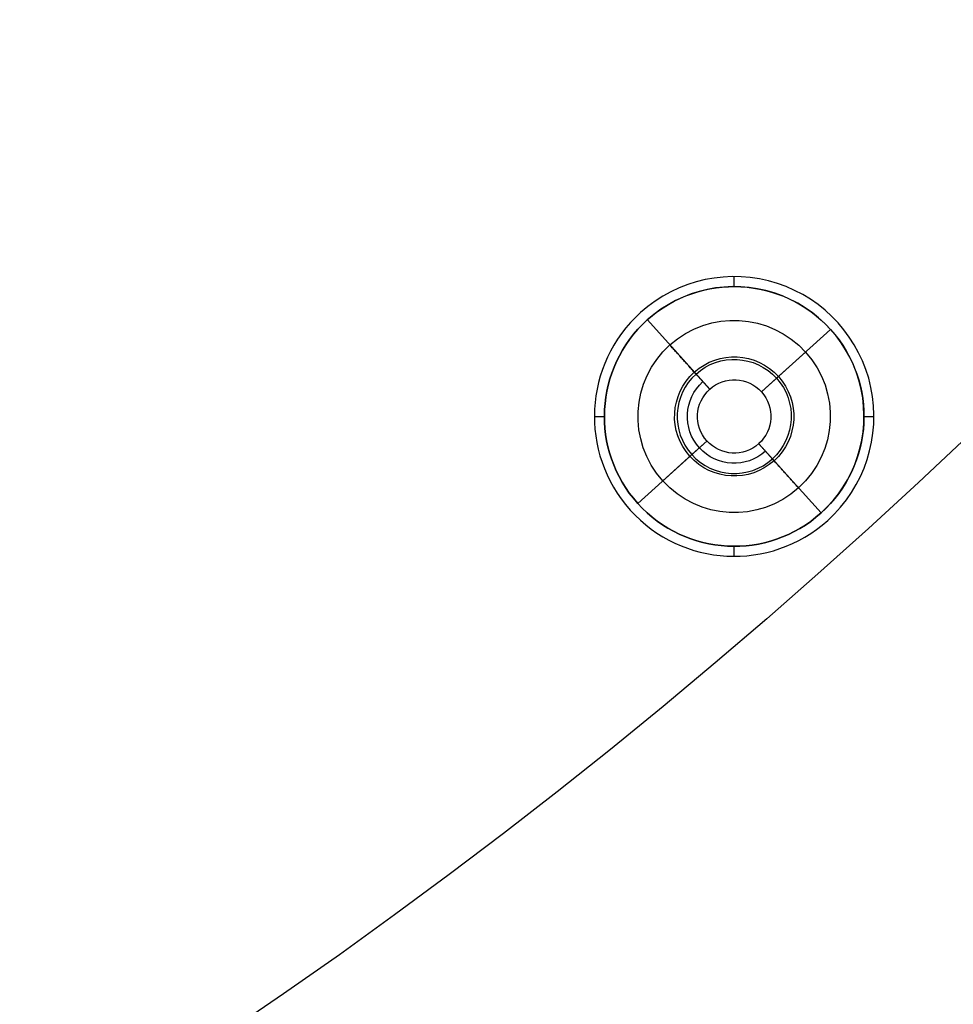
# Model space of a CAD drawing. Header units: centimetres. Extents: x -10.1 to 10.1, y -10.1 to 10.1.
# Tile 223 of 256: x 4.4 to 5.8, y -7 to -5.5. Entities that reach past the tile are written whole.
import ezdxf

# ---------------------------------------------------------------- set-up
doc = ezdxf.new("R2010")
doc.units = ezdxf.units.CM
doc.layers.add('Default', color=7, linetype='Continuous', true_color=0x000000)

msp = doc.modelspace()

# ---------------------------------------------------------------- linework, layer by layer
at = {"layer": 'Default'}
for p, q in [((5.5136, -5.9285, -0.02), (5.5136, -5.9135, -0.02)), ((5.3731, -5.9675, -0.02), (5.3731, -5.9675, 0.1)), ((5.3832, -5.9786, 0.3), (5.4768, -6.0826, 0.3)), ((5.6697, -5.983, -0.02), (5.6697, -5.983, 0.1)), ((5.5545, -6.0867, 0.3), (5.6585, -5.993, 0.3)), ((5.6585, -5.993, -0.02), (5.6585, -5.993, 0.3)), ((5.4563, -6.0599, -0.0504), (5.417, -6.0162, -0.15)), ((5.5773, -6.0662, -0.0504), (5.6209, -6.0269, -0.15)), ((5.4768, -6.0826, 0.3), (5.4563, -6.0599, -0.0504)), ((5.5545, -6.0867, 0.3), (5.5773, -6.0662, -0.0504)), ((5.3036, -6.1235, -0.02), (5.3186, -6.1235, -0.02)), ((5.7086, -6.1235, -0.02), (5.7236, -6.1235, -0.02)), ((5.3687, -6.254, 0.3), (5.4728, -6.1603, 0.3)), ((5.4728, -6.1603, 0.3), (5.45, -6.1808, -0.0504)), ((5.5504, -6.1644, 0.3), (5.6441, -6.2684, 0.3)), ((5.45, -6.1808, -0.0504), (5.4063, -6.2201, -0.15)), ((5.571, -6.1872, -0.0504), (5.6102, -6.2308, -0.15)), ((5.3687, -6.254, -0.02), (5.3687, -6.254, 0.3)), ((5.3576, -6.264, -0.02), (5.3576, -6.264, 0.1)), ((5.6441, -6.2684, -0.02), (5.6441, -6.2684, 0.3)), ((5.6542, -6.2796, -0.02), (5.6542, -6.2796, 0.1)), ((5.5136, -6.3335, -0.02), (5.5136, -6.3185, -0.02))]:
    msp.add_line(p, q, dxfattribs=at)
at = {"layer": 'Default', "extrusion": (0, 0, -1)}
for centre, radius, start, end in [((0, 0, 0.6), 8.5, 90, 270), ((0, 0, 0.15), 8.5, 90, 270), ((0, 0, 0.375), 8.5, 90, 270), ((0, 0, -0.1), 10.05, 180, 0), ((0, 0, 0.3), 10.05, 180, 0), ((-5.5136, -6.1235, 0.02), 0.195, 48, 228), ((-5.5136, -6.1235, -0.3), 0.195, 48, 228), ((-5.5136, -6.1235, 0.15), 0.1444, 48, 228), ((-5.5136, -6.1235, 0.02), 0.195, 228, 48), ((-5.5136, -6.1235, -0.3), 0.195, 228, 48), ((-5.5136, -6.1235, 0.15), 0.1444, 228, 48), ((-5.5136, -6.1235, 0.0568), 0.0895, 48, 228), ((-5.5136, -6.1235, 0.0504), 0.0857, 48, 228), ((-5.5136, -6.1235, 0.0568), 0.0895, 228, 48), ((-5.5136, -6.1235, -0.1248), 0.0703, 228, 48), ((-5.5136, -6.1235, -0.3), 0.055, 48, 228), ((-5.5136, -6.1235, -0.3), 0.055, 228, 48)]:
    msp.add_arc(centre, radius, start, end, dxfattribs=at)
at = {"layer": 'Default'}
for centre, radius, start, end in [((0, 0, -0.7), 10.05, 180, 0), ((5.5136, -6.1235, -0.02), 0.21, 312, 132), ((5.5136, -6.1235, 0.1), 0.21, 312, 132), ((5.5136, -6.1235, 0.04), 0.21, 312, 132), ((5.5136, -6.1235, 0.14), 0.195, 312, 132), ((5.5136, -6.1235, -0.02), 0.21, 132, 312), ((5.5136, -6.1235, 0.1), 0.21, 132, 312), ((5.5136, -6.1235, 0.04), 0.21, 132, 312), ((5.5136, -6.1235, 0.14), 0.195, 132, 312), ((5.5136, -6.1235, -0.0504), 0.0857, 132, 312)]:
    msp.add_arc(centre, radius, start, end, dxfattribs=at)
for points in [[(5.3731, -5.9675, -0.02), (5.3731, -5.9675, 0.04), (5.3731, -5.9675, 0.1)], [(5.3832, -5.9786, -0.02), (5.3832, -5.9786, 0.14), (5.3832, -5.9786, 0.3)], [(5.4563, -6.0599, -0.0504), (5.4367, -6.038, -0.1002), (5.417, -6.0162, -0.15)], [(5.4768, -6.0826, 0.3), (5.4666, -6.0713, 0.1248), (5.4563, -6.0599, -0.0504)], [(5.571, -6.1872, -0.0504), (5.5607, -6.1758, 0.1248), (5.5504, -6.1644, 0.3)], [(5.6102, -6.2308, -0.15), (5.5906, -6.209, -0.1002), (5.571, -6.1872, -0.0504)], [(5.6441, -6.2684, 0.3), (5.6441, -6.2684, 0.14), (5.6441, -6.2684, -0.02)], [(5.6542, -6.2796, 0.1), (5.6542, -6.2796, 0.04), (5.6542, -6.2796, -0.02)]]:
    msp.add_open_spline(points, degree=2, dxfattribs=at)

doc.saveas('drawing.dxf')
